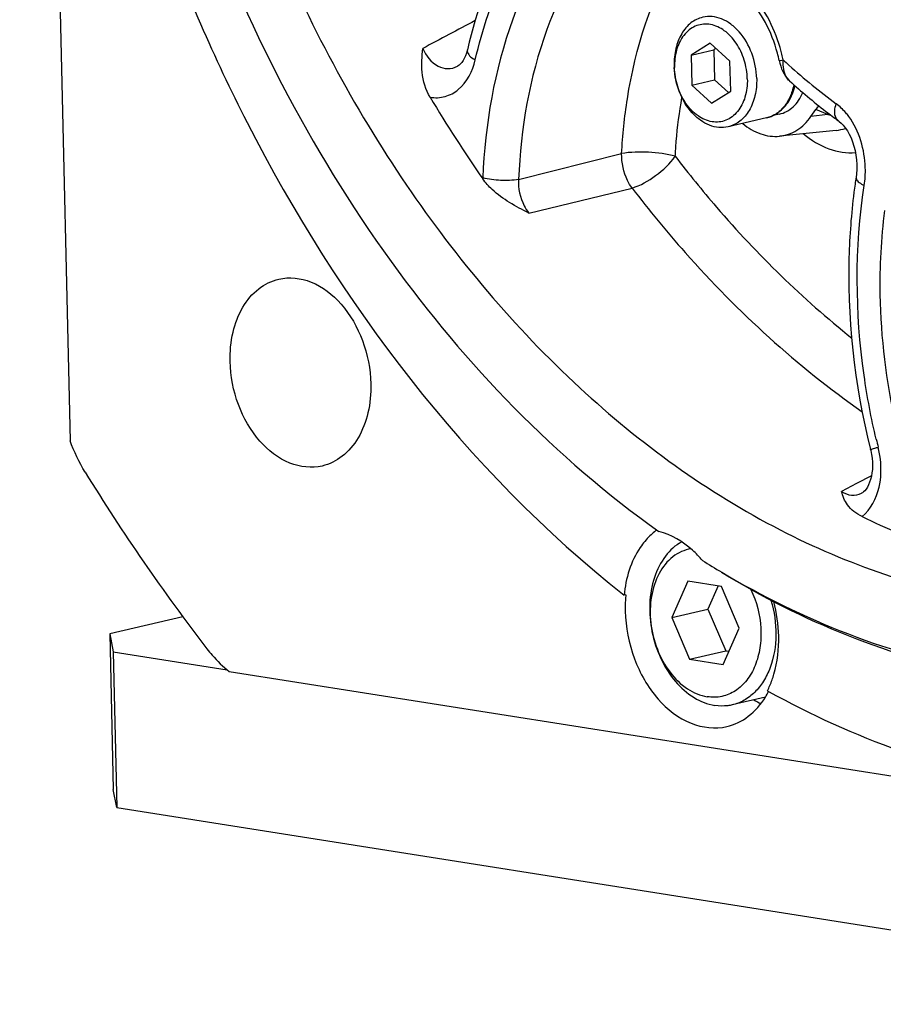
# Model space of a CAD drawing. Header units: millimetres. Extents: x 0 to 420, y 0 to 297.
# Tile 4 of 69: x 165 to 175, y 16 to 27. Entities that reach past the tile are written whole.
import ezdxf

# ---------------------------------------------------------------- set-up
doc = ezdxf.new("R2010")
doc.units = ezdxf.units.MM
doc.header["$LTSCALE"] = 23.1
doc.layers.add('COMPONENTS', color=7, linetype='CONTINUOUS')

msp = doc.modelspace()

# ---------------------------------------------------------------- linework, layer by layer
at = {"layer": 'COMPONENTS', "color": 7, "linetype": 'CONTINUOUS'}
for p, q in [((164.86088, 46.70767), (165.43193, 21.96202)), ((172.68388, 26.47039), (172.4679, 26.33527)), ((172.9077, 26.26579), (172.68388, 26.47039)), ((169.93292, 26.39518), (169.9329, 26.39507)), ((172.4679, 26.33527), (172.72284, 26.39434)), ((172.74911, 26.41077), (172.72284, 26.39434)), ((172.72284, 26.39434), (172.73068, 26.05461)), ((172.4679, 26.33527), (172.47574, 25.99554)), ((172.91554, 25.92606), (172.9077, 26.26579)), ((173.46541, 26.27292), (173.47258, 26.24212)), ((169.82028, 26.20811), (169.8209, 26.20844)), ((172.47574, 25.99554), (172.73068, 26.05461)), ((172.73068, 26.05461), (172.88928, 25.90963)), ((173.58147, 26.04241), (173.58137, 26.0425)), ((172.47574, 25.99554), (172.69956, 25.79094)), ((172.69956, 25.79094), (172.91554, 25.92606)), ((173.82342, 25.63772), (173.87984, 25.71851)), ((173.32153, 25.6222), (172.8866, 25.52143)), ((173.46787, 25.66534), (173.3949, 25.64843)), ((174.1369, 25.58928), (174.13684, 25.58932)), ((174.11077, 25.48141), (173.46799, 25.41533)), ((174.33619, 24.95017), (174.33617, 24.95005)), ((174.39894, 21.36931), (174.39923, 21.36946)), ((172.4304, 20.37116), (172.25014, 19.95993)), ((172.81128, 20.31099), (172.4304, 20.37116)), ((172.77314, 20.31701), (172.65805, 20.05444)), ((171.72776, 20.21766), (171.70737, 20.21294)), ((173.0119, 19.83958), (172.81128, 20.31099)), ((172.25014, 19.95993), (172.65805, 20.05444)), ((172.65805, 20.05444), (172.85867, 19.58304)), ((166.70952, 19.967), (165.88035, 19.77489)), ((172.25014, 19.95993), (172.45077, 19.48853)), ((165.88035, 19.77489), (165.92022, 19.5699)), ((165.88035, 19.77489), (165.92109, 18.00962)), ((172.83165, 19.42835), (173.0119, 19.83958)), ((165.92022, 19.5699), (167.21195, 19.36582)), ((165.92022, 19.5699), (165.96096, 17.80464)), ((172.45077, 19.48853), (172.85867, 19.58304)), ((172.85867, 19.58304), (172.89681, 19.57701)), ((172.45077, 19.48853), (172.83165, 19.42835)), ((167.23316, 19.34824), (185.72875, 16.42611)), ((173.33169, 19.12878), (173.34568, 19.12108)), ((173.30828, 19.05584), (172.93267, 18.96882)), ((165.96096, 17.80464), (165.92109, 18.00962)), ((165.96096, 17.80464), (190.80984, 13.87874))]:
    msp.add_line(p, q, dxfattribs=at)
at = {"layer": 'COMPONENTS', "color": 9, "linetype": 'CONTINUOUS'}
for p, q in [((174.0171, 25.66256), (173.87984, 25.71851)), ((174.0171, 25.66256), (173.82342, 25.63772)), ((170.51256, 24.92636), (171.68043, 25.21815)), ((170.10753, 24.9425), (170.10715, 24.93187)), ((170.62918, 24.54456), (171.7982, 24.82787)), ((174.51085, 21.56716), (174.34191, 21.47796)), ((174.34191, 21.47796), (174.17142, 21.38786))]:
    msp.add_line(p, q, dxfattribs=at)
at = {"layer": 'COMPONENTS', "color": 7, "linetype": 'CONTINUOUS'}
for points in [[(169.9329, 26.39507), (169.93168, 26.39002), (169.92225, 26.35664), (169.91087, 26.32538), (169.89782, 26.29687), (169.88366, 26.27197), (169.86899, 26.25107), (169.85429, 26.23417), (169.8401, 26.22119), (169.82686, 26.21181), (169.82028, 26.20811)], [(173.47258, 26.24212), (173.48199, 26.20933), (173.49304, 26.1779)], [(173.49304, 26.1779), (173.50568, 26.14828), (173.51993, 26.12061), (173.53591, 26.09494), (173.55356, 26.07151), (173.57282, 26.05054), (173.58137, 26.0425)], [(174.1369, 25.58928), (174.14546, 25.5827), (174.16762, 25.56324), (174.19077, 25.53896), (174.21421, 25.50981), (174.2371, 25.47614), (174.2588, 25.4384), (174.27885, 25.3969), (174.29684, 25.35201), (174.31238, 25.30431), (174.32515, 25.25433), (174.33497, 25.20236), (174.3416, 25.14902), (174.34486, 25.09491), (174.34463, 25.04034), (174.34079, 24.98592), (174.33619, 24.95017)], [(174.49936, 21.86439), (174.50222, 21.85257), (174.51116, 21.80856), (174.51741, 21.76486), (174.52099, 21.72181), (174.52197, 21.6794), (174.52036, 21.6381), (174.51624, 21.59841), (174.5097, 21.5605), (174.50087, 21.52483), (174.49, 21.49198), (174.47744, 21.46246), (174.46364, 21.43667), (174.44912, 21.41491), (174.4345, 21.39735), (174.42061, 21.38407), (174.40773, 21.37445), (174.39923, 21.36946)]]:
    msp.add_lwpolyline(points, dxfattribs=at)
at = {"layer": 'COMPONENTS', "color": 9, "linetype": 'CONTINUOUS'}
for centre, radius, start, end in [((254.85483, -133.61105), 181.39648, 117.8834447, 118.0955615), ((171.76789, 25.91663), 1.77986, 12.827888, 14.926846), ((171.76852, 25.91676), 1.77922, 11.777315, 12.828377), ((174.11283, 26.26244), 0.6028, 178.339644, 179.085269), ((178.60936, 31.81949), 7.52912, 227.370994, 228.040978), ((178.30885, 31.47282), 7.07041, 227.973607, 233.577538), ((172.93532, 26.13761), 0.70898, 348.248258, 348.711789), ((174.22481, 25.42875), 0.31275, 129.06395, 131.61826), ((175.8588, 33.44866), 8.00095, 256.692045, 256.942519), ((174.06013, 25.97266), 0.49385, 275.885051, 288.608827), ((182.33758, 23.83207), 7.99075, 193.403152, 194.065683)]:
    msp.add_arc(centre, radius, start, end, dxfattribs=at)
at = {"layer": 'COMPONENTS', "color": 7, "linetype": 'CONTINUOUS'}
for centre, radius, start, end in [((171.874, 25.94102), 1.62566, 11.780491, 14.871307), ((173.11771, 26.23577), 0.84252, 181.324056, 182.726763), ((173.01175, 26.21272), 0.73254, 179.71674, 181.323267), ((178.60685, 31.63246), 7.51685, 228.044844, 232.153346), ((172.95999, 26.14105), 0.6935, 347.190679, 347.651188), ((182.28718, 33.43516), 14.8546, 210.673737, 214.92021), ((178.39106, 31.35919), 7.16867, 232.175192, 233.597985), ((181.21241, 23.89946), 6.95603, 171.313172, 171.969027), ((185.26176, 33.6786), 23.06945, 211.549103, 217.594512), ((178.06251, 28.62405), 8.36308, 244.06505, 250.299018), ((172.51158, 20.35679), 0.7352, 128.835474, 133.993252), ((172.4899, 20.38334), 0.70093, 125.783979, 128.816078), ((178.10279, 29.37378), 10.35413, 237.86269, 239.288056), ((173.2003, 20.07109), 1.47981, 174.315726, 176.675753), ((173.26431, 20.06777), 1.54391, 176.690541, 181.341008), ((172.48307, 19.56963), 0.9723, 328.234891, 332.508918), ((172.3879, 19.60302), 1.05624, 333.321172, 336.931151), ((173.65434, 19.78575), 0.89644, 237.995625, 243.705077)]:
    msp.add_arc(centre, radius, start, end, dxfattribs=at)
for points, knots in [([(180.00001, 28.38755), (179.8228, 28.0948), (179.41754, 27.56066), (178.64666, 26.94981), (177.76542, 26.58999), (176.81892, 26.50351), (175.85659, 26.6922), (174.57371, 27.30779), (173.77464, 28.1052), (173.33222, 28.71239)], [0, 0, 0, 0, 0.12712011, 0.24643514, 0.36115567, 0.47569146, 0.59450381, 0.72092832, 1, 1, 1, 1]), ([(166.88601, 28.16277), (167.42061, 26.68881), (168.80712, 23.97913), (170.93003, 21.76435), (172.10308, 20.93443)], [0, 0, 0, 0, 0.52179343, 1, 1, 1, 1]), ([(170.62183, 28.08656), (170.54363, 27.96183), (170.24349, 27.42972), (170.0389, 26.84603), (169.93292, 26.39518)], [0, 0, 0, 0, 0.24119214, 1, 1, 1, 1]), ([(166.45654, 27.83246), (166.73596, 27.06034), (167.96434, 24.21091), (169.91443, 21.62851), (171.70737, 20.21294)], [0, 0, 0, 0, 0.2644094, 1, 1, 1, 1]), ([(167.72136, 27.68982), (168.13295, 26.70165), (169.11647, 24.85239), (171.06655, 22.53214), (173.34281, 20.87335), (175.05606, 20.27641), (175.89577, 20.14375)], [0, 0, 0, 0, 0.27759497, 0.53896686, 0.77954471, 1, 1, 1, 1]), ([(173.4452, 26.35824), (173.41346, 26.47781), (173.3246, 26.70352), (173.08334, 27.05135), (172.80002, 27.22989), (172.61545, 27.24348)], [0, 0, 0, 0, 0.29165862, 0.56370701, 1, 1, 1, 1]), ([(172.59882, 26.76353), (172.55068, 26.75237), (172.45484, 26.70476), (172.34909, 26.57633), (172.28542, 26.40706), (172.27392, 26.28134), (172.27542, 26.21631)], [0, 0, 0, 0, 0.21699738, 0.45234532, 0.71436831, 1, 1, 1, 1]), ([(173.10404, 26.06552), (173.10237, 26.13767), (173.07835, 26.28074), (172.98902, 26.47118), (172.85713, 26.61628), (172.71815, 26.6825), (172.6075, 26.68883), (172.52937, 26.67187), (172.45775, 26.63396), (172.37243, 26.55586), (172.29775, 26.41363), (172.27956, 26.28427), (172.27922, 26.21635)], [0, 0, 0, 0, 0.14438079, 0.28591951, 0.41558873, 0.52974028, 0.58278822, 0.63483748, 0.68770821, 0.74302384, 0.86409231, 1, 1, 1, 1]), ([(173.21, 26.06865), (173.20775, 26.16611), (173.1705, 26.35748), (173.05216, 26.56579), (172.92248, 26.68748), (172.81738, 26.74794), (172.70709, 26.77616), (172.6333, 26.77151), (172.59882, 26.76353)], [0, 0, 0, 0, 0.28135695, 0.55163346, 0.67588903, 0.79091577, 0.89785655, 1, 1, 1, 1]), ([(169.51095, 25.85711), (169.46041, 25.94221), (169.40382, 26.13076), (169.41786, 26.32063), (169.42733, 26.41027)], [0, 0, 0, 0, 0.52334765, 1, 1, 1, 1]), ([(172.8866, 25.52143), (172.85274, 25.51358), (172.78039, 25.50881), (172.67207, 25.53557), (172.56852, 25.59357), (172.44005, 25.71087), (172.32087, 25.91315), (172.2807, 26.09996), (172.27615, 26.19569)], [0, 0, 0, 0, 0.10232337, 0.20929603, 0.32414995, 0.44808227, 0.71785297, 1, 1, 1, 1]), ([(173.10404, 26.06552), (173.10564, 25.99626), (173.09066, 25.86374), (173.01895, 25.71636), (172.93461, 25.63382), (172.86315, 25.59286), (172.78462, 25.5732), (172.67286, 25.57656), (172.53138, 25.64081), (172.39687, 25.78603), (172.30563, 25.97808), (172.28109, 26.1228), (172.27941, 26.19581)], [0, 0, 0, 0, 0.13676135, 0.25887234, 0.31454136, 0.36755884, 0.41952999, 0.47231488, 0.58567496, 0.71467993, 0.85584262, 1, 1, 1, 1]), ([(173.21, 26.06865), (173.2115, 26.00362), (173.2, 25.8779), (173.13633, 25.70863), (173.03058, 25.58019), (172.93474, 25.53259), (172.8866, 25.52143)], [0, 0, 0, 0, 0.28563169, 0.54765468, 0.78300262, 1, 1, 1, 1]), ([(173.32153, 25.6222), (173.35947, 25.63098), (173.43428, 25.66261), (173.52727, 25.74533), (173.5973, 25.85652), (173.62597, 25.94216), (173.63624, 25.9873)], [0, 0, 0, 0, 0.23054492, 0.47031635, 0.72598468, 1, 1, 1, 1]), ([(173.46078, 25.6896), (173.48307, 25.70535), (173.52527, 25.74306), (173.57718, 25.81301), (173.61791, 25.8955), (173.63643, 25.95576), (173.6437, 25.98716)], [0, 0, 0, 0, 0.22959871, 0.47194222, 0.72877206, 1, 1, 1, 1]), ([(173.46787, 25.66534), (173.49615, 25.67189), (173.55208, 25.69321), (173.62626, 25.74704), (173.68868, 25.8204), (173.72008, 25.87849), (173.73348, 25.90956)], [0, 0, 0, 0, 0.23301242, 0.47380292, 0.72837909, 1, 1, 1, 1]), ([(173.46803, 25.41535), (173.53684, 25.42243), (173.67749, 25.4719), (173.78107, 25.57708), (173.82342, 25.63772)], [0, 0, 0, 0, 0.48326463, 1, 1, 1, 1]), ([(173.05153, 25.55916), (173.11207, 25.50899), (173.24318, 25.42938), (173.39717, 25.40806), (173.46803, 25.41535)], [0, 0, 0, 0, 0.52465077, 1, 1, 1, 1]), ([(170.62918, 24.54456), (170.48188, 24.61838), (170.28581, 24.72497), (170.13777, 24.88804), (170.10715, 24.93187)], [0, 0, 0, 0, 0.75500614, 1, 1, 1, 1]), ([(174.32459, 24.87127), (174.29015, 24.6272), (174.2018, 23.62261), (174.31441, 22.60258), (174.49936, 21.86439)], [0, 0, 0, 0, 0.24465833, 1, 1, 1, 1]), ([(167.24459, 22.86205), (167.24203, 22.97301), (167.26164, 23.1875), (167.37031, 23.47626), (167.55074, 23.69537), (167.71427, 23.77655), (167.79641, 23.79558)], [0, 0, 0, 0, 0.28565306, 0.54765064, 0.78300239, 1, 1, 1, 1]), ([(167.79641, 23.79558), (167.91539, 23.82313), (168.19565, 23.78959), (168.53649, 23.51613), (168.77128, 23.10336), (168.83504, 22.77642), (168.83888, 22.61017)], [0, 0, 0, 0, 0.2074763, 0.44611284, 0.7174835, 1, 1, 1, 1]), ([(168.28705, 21.67664), (168.16807, 21.64909), (167.88782, 21.68262), (167.54698, 21.95608), (167.31218, 22.36885), (167.24843, 22.6958), (167.24459, 22.86205)], [0, 0, 0, 0, 0.2074763, 0.44611284, 0.7174835, 1, 1, 1, 1]), ([(168.83888, 22.61017), (168.84144, 22.4992), (168.82183, 22.28471), (168.71315, 21.99595), (168.53272, 21.77684), (168.36919, 21.69566), (168.28705, 21.67664)], [0, 0, 0, 0, 0.28565306, 0.54765064, 0.78300239, 1, 1, 1, 1]), ([(174.40491, 21.1032), (174.34033, 21.13451), (174.23205, 21.21398), (174.18644, 21.33554), (174.17142, 21.38786)], [0, 0, 0, 0, 0.56867186, 1, 1, 1, 1]), ([(172.00092, 20.88572), (171.95989, 20.84613), (171.80107, 20.6539), (171.72627, 20.40264), (171.70737, 20.21294)], [0, 0, 0, 0, 0.2302153, 1, 1, 1, 1]), ([(172.59491, 20.60615), (172.5603, 20.64729), (172.42347, 20.7911), (172.24385, 20.89938), (172.10308, 20.93443)], [0, 0, 0, 0, 0.27037076, 1, 1, 1, 1]), ([(172.36075, 20.81769), (172.28939, 20.77818), (172.15768, 20.65792), (172.03539, 20.40892), (171.98562, 20.11185), (172.01189, 19.79616), (172.11076, 19.49329), (172.2729, 19.23373), (172.48297, 19.04371), (172.65213, 18.97552), (172.73467, 18.96247)], [0, 0, 0, 0, 0.10657168, 0.22532257, 0.35644599, 0.49543029, 0.63531627, 0.7688853, 0.89082559, 1, 1, 1, 1]), ([(172.46502, 20.73806), (172.42848, 20.73198), (172.35583, 20.71008), (172.22091, 20.62842), (172.08591, 20.45745), (172.00319, 20.19263), (171.99827, 19.8945), (172.07094, 19.59773), (172.2128, 19.33723), (172.40803, 19.14368), (172.57096, 19.0738), (172.65037, 19.06126)], [0, 0, 0, 0, 0.05134925, 0.10387484, 0.21664266, 0.34376701, 0.48240093, 0.62505347, 0.76282668, 0.88854376, 1, 1, 1, 1]), ([(178.76021, 19.34687), (178.28035, 19.2357), (177.28275, 19.11535), (175.21763, 19.30048), (173.72416, 19.91616), (172.81261, 20.46965)], [0, 0, 0, 0, 0.23887613, 0.48282865, 1, 1, 1, 1]), ([(172.81471, 20.47186), (173.72561, 19.93081), (175.21732, 19.33534), (177.27309, 19.17942), (178.26398, 19.31399), (178.74008, 19.43191)], [0, 0, 0, 0, 0.516762, 0.76076407, 1, 1, 1, 1]), ([(173.14434, 20.27709), (173.2095, 20.14039), (173.26673, 19.9147), (173.25445, 19.61881), (173.20167, 19.41658), (173.1078, 19.24692), (172.97729, 19.12214), (172.81841, 19.05443), (172.70499, 19.05263), (172.65037, 19.06126)], [0, 0, 0, 0, 0.28718794, 0.4273438, 0.55899867, 0.67989146, 0.79060535, 0.89512922, 1, 1, 1, 1]), ([(173.37185, 20.15611), (173.4097, 20.02853), (173.44742, 19.76932), (173.39668, 19.4517), (173.29459, 19.2379), (173.19462, 19.11006), (173.07292, 19.01634), (172.97975, 18.97973), (172.93267, 18.96882)], [0, 0, 0, 0, 0.28496984, 0.5521901, 0.6747612, 0.78906927, 0.89650846, 1, 1, 1, 1]), ([(171.72082, 20.03164), (171.72506, 19.8482), (171.7954, 19.48745), (172.05446, 19.03199), (172.43053, 18.73025), (172.73977, 18.69319), (172.87105, 18.72359)], [0, 0, 0, 0, 0.28251205, 0.55388449, 0.79252296, 1, 1, 1, 1]), ([(173.35968, 19.18915), (173.37748, 19.2309), (173.44128, 19.41062), (173.46298, 19.60402), (173.45964, 19.74898)], [0, 0, 0, 0, 0.2383905, 1, 1, 1, 1]), ([(166.98273, 19.60463), (167.00156, 19.58024), (167.07726, 19.4876), (167.16361, 19.40347), (167.23316, 19.34824)], [0, 0, 0, 0, 0.25762235, 1, 1, 1, 1]), ([(173.34568, 19.12108), (174.29824, 18.59707), (175.84204, 18.02746), (177.95668, 17.88117), (178.97908, 18.01184), (179.4725, 18.12612)], [0, 0, 0, 0, 0.51535111, 0.75991552, 1, 1, 1, 1]), ([(172.87105, 18.72359), (172.95885, 18.74393), (173.13355, 18.82878), (173.25842, 18.97497), (173.30974, 19.05777)], [0, 0, 0, 0, 0.48059684, 1, 1, 1, 1]), ([(172.93267, 18.96882), (172.91667, 18.96511), (172.85141, 18.95331), (172.78391, 18.9547), (172.73467, 18.96247)], [0, 0, 0, 0, 0.24772274, 1, 1, 1, 1])]:
    msp.add_open_spline(points, degree=3, knots=knots, dxfattribs=at)
at = {"layer": 'COMPONENTS', "color": 9, "linetype": 'CONTINUOUS'}
for points, knots in [([(170.02101, 26.27928), (170.06197, 26.45354), (170.24591, 27.10834), (170.55051, 27.7333), (170.84678, 28.13773)], [0, 0, 0, 0, 0.26311551, 1, 1, 1, 1]), ([(171.26794, 28.15633), (170.90502, 27.74927), (170.33166, 26.70848), (170.1324, 25.55211), (170.10753, 24.9425)], [0, 0, 0, 0, 0.47197513, 1, 1, 1, 1]), ([(171.60845, 27.96148), (171.26571, 27.57706), (170.72423, 26.59414), (170.53604, 25.50207), (170.51256, 24.92636)], [0, 0, 0, 0, 0.47197512, 1, 1, 1, 1]), ([(171.68043, 25.21815), (171.69134, 25.42619), (171.7717, 26.20979), (172.01717, 26.98346), (172.30536, 27.48657)], [0, 0, 0, 0, 0.26433422, 1, 1, 1, 1]), ([(173.48769, 26.37509), (173.42341, 26.61619), (173.21644, 27.04434), (172.80334, 27.32397), (172.59613, 27.36049)], [0, 0, 0, 0, 0.54252276, 1, 1, 1, 1]), ([(169.42733, 26.41027), (169.4631, 26.32978), (169.54628, 26.21742), (169.70982, 26.17096), (169.78695, 26.19077), (169.82028, 26.20811)], [0, 0, 0, 0, 0.53766556, 0.77065638, 1, 1, 1, 1]), ([(169.9329, 26.39507), (169.93083, 26.38618), (169.93614, 26.33337), (169.98555, 26.30046), (170.02101, 26.27928)], [0, 0, 0, 0, 0.18092175, 1, 1, 1, 1]), ([(169.51095, 25.85711), (169.56643, 25.84784), (169.68378, 25.85246), (169.90192, 25.97167), (169.99163, 26.15428), (170.02101, 26.27928)], [0, 0, 0, 0, 0.23302461, 0.46803606, 1, 1, 1, 1]), ([(173.46542, 26.27292), (173.46562, 26.27193), (173.47151, 26.27413), (173.48362, 26.27361), (173.49928, 26.27786), (173.51028, 26.27991)], [0, 0, 0, 0, 0.06705968, 0.26159902, 1, 1, 1, 1]), ([(173.58137, 26.0425), (173.56845, 26.05412), (173.51859, 26.12064), (173.50908, 26.20786), (173.5101, 26.27207)], [0, 0, 0, 0, 0.2129347, 1, 1, 1, 1]), ([(173.62944, 25.99321), (173.61981, 25.94694), (173.59233, 25.85945), (173.52371, 25.74609), (173.43239, 25.66246), (173.3587, 25.63081), (173.32153, 25.6222)], [0, 0, 0, 0, 0.2793548, 0.53690146, 0.77451889, 1, 1, 1, 1]), ([(172.28767, 25.18736), (172.29063, 25.24386), (172.30569, 25.46689), (172.33431, 25.68903), (172.36371, 25.85336)], [0, 0, 0, 0, 0.25314201, 1, 1, 1, 1]), ([(174.13684, 25.58932), (174.12576, 25.59749), (174.08147, 25.65276), (174.09424, 25.73193), (174.11091, 25.78354)], [0, 0, 0, 0, 0.20247752, 1, 1, 1, 1]), ([(174.25315, 25.63864), (174.24273, 25.65283), (174.20081, 25.70614), (174.15133, 25.75374), (174.11091, 25.78354)], [0, 0, 0, 0, 0.25960425, 1, 1, 1, 1]), ([(174.42877, 24.85749), (174.43892, 24.9239), (174.45455, 25.19369), (174.37339, 25.47486), (174.25315, 25.63864)], [0, 0, 0, 0, 0.24851704, 1, 1, 1, 1]), ([(173.74015, 25.44325), (173.82564, 25.37102), (174.01073, 25.25565), (174.22893, 25.22087), (174.32997, 25.22884)], [0, 0, 0, 0, 0.52478149, 1, 1, 1, 1]), ([(172.28767, 25.18736), (172.18964, 25.2159), (171.98575, 25.24059), (171.78031, 25.2368), (171.68043, 25.21815)], [0, 0, 0, 0, 0.50119536, 1, 1, 1, 1]), ([(171.7982, 24.82787), (171.77887, 24.85505), (171.70977, 24.97384), (171.67826, 25.1144), (171.68043, 25.21815)], [0, 0, 0, 0, 0.2432681, 1, 1, 1, 1]), ([(171.7982, 24.82787), (171.89451, 24.8566), (172.07439, 24.96229), (172.22725, 25.10263), (172.28767, 25.18736)], [0, 0, 0, 0, 0.49131277, 1, 1, 1, 1]), ([(172.28767, 25.18736), (172.43776, 24.99125), (173.0411, 24.24695), (173.73083, 23.57102), (174.28686, 23.12766)], [0, 0, 0, 0, 0.25774962, 1, 1, 1, 1]), ([(170.51256, 24.92635), (170.44594, 24.9138), (170.30916, 24.91017), (170.17313, 24.92473), (170.10753, 24.9425)], [0, 0, 0, 0, 0.49933291, 1, 1, 1, 1]), ([(170.51256, 24.92636), (170.5062, 24.82492), (170.53578, 24.68432), (170.60863, 24.57049), (170.62918, 24.54456)], [0, 0, 0, 0, 0.75446716, 1, 1, 1, 1]), ([(174.33617, 24.95005), (174.33501, 24.94249), (174.34025, 24.9182), (174.37502, 24.88539), (174.40834, 24.86693), (174.42877, 24.85749)], [0, 0, 0, 0, 0.16680728, 0.50917814, 1, 1, 1, 1]), ([(171.7982, 24.82787), (171.9901, 24.57714), (172.76108, 23.6384), (173.66816, 22.80722), (174.4054, 22.29258)], [0, 0, 0, 0, 0.25989792, 1, 1, 1, 1]), ([(174.56447, 21.9798), (174.50743, 22.21919), (174.32735, 23.16595), (174.32041, 24.14826), (174.42877, 24.85749)], [0, 0, 0, 0, 0.25540408, 1, 1, 1, 1]), ([(174.65717, 24.57147), (174.61771, 24.2562), (174.55225, 22.9619), (174.84333, 21.6527), (175.23879, 20.76034)], [0, 0, 0, 0, 0.24558241, 1, 1, 1, 1]), ([(174.40491, 21.1032), (174.50418, 21.18443), (174.63888, 21.4557), (174.62311, 21.74356), (174.58641, 21.89004)], [0, 0, 0, 0, 0.45927608, 1, 1, 1, 1]), ([(174.49936, 21.86438), (174.49884, 21.86633), (174.51165, 21.86701), (174.52329, 21.87388), (174.55333, 21.88052), (174.57402, 21.88672), (174.58641, 21.89004)], [0, 0, 0, 0, 0.06645982, 0.26095057, 0.57627739, 1, 1, 1, 1]), ([(174.17142, 21.38786), (174.20532, 21.3657), (174.28224, 21.33449), (174.36475, 21.35151), (174.39894, 21.36931)], [0, 0, 0, 0, 0.51237477, 1, 1, 1, 1])]:
    msp.add_open_spline(points, degree=3, knots=knots, dxfattribs=at)
at = {"layer": 'COMPONENTS', "color": 7, "linetype": 'CONTINUOUS'}
for points in [[(173.91556, 25.75934), (173.90214, 25.74722), (173.89019, 25.73333), (173.87984, 25.71851)], [(165.60216, 21.60799), (165.5336, 21.71955), (165.47675, 21.83899), (165.43193, 21.96202)], [(173.45964, 19.74898), (173.4566, 19.88058), (173.43712, 20.01268), (173.40286, 20.13978)]]:
    msp.add_open_spline(points, degree=3, dxfattribs=at)

doc.saveas('drawing.dxf')
